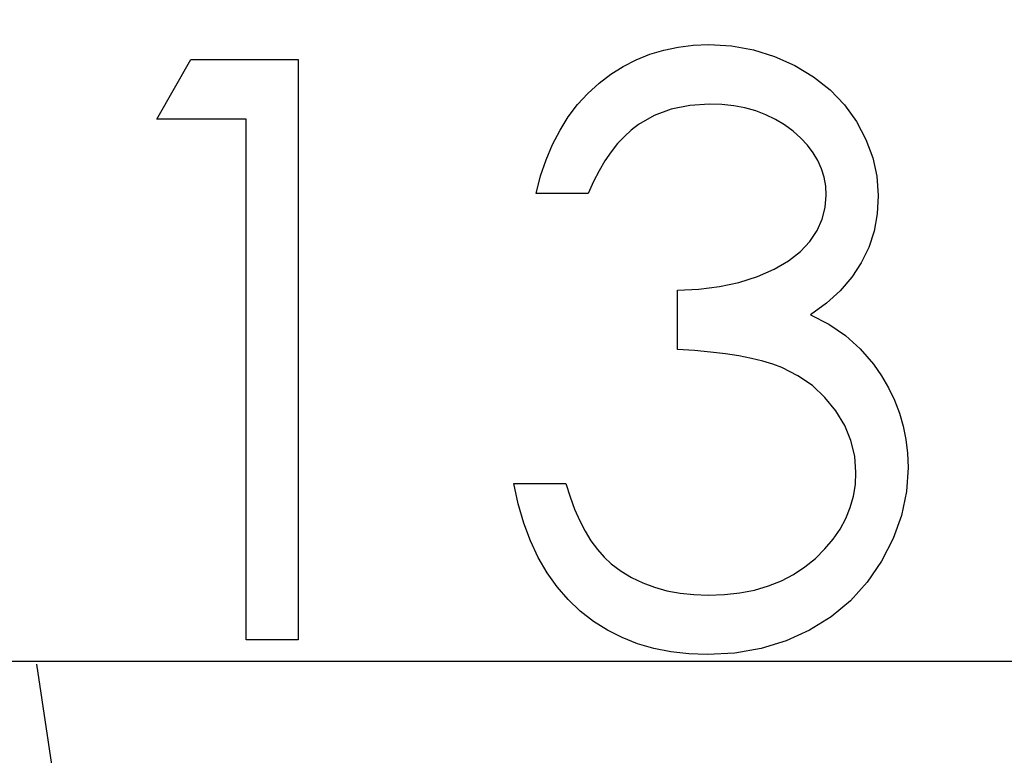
# Model space of a CAD drawing. Header units: millimetres. Extents: x 0 to 163, y 0 to 120.
# Tile 24 of 29: x 59.23 to 65.17, y 109.15 to 113.58. Entities that reach past the tile are written whole.
import ezdxf

# ---------------------------------------------------------------- set-up
doc = ezdxf.new("R2010")
doc.units = ezdxf.units.MM
doc.header["$LTSCALE"] = 0.5
doc.linetypes.add('CENTERX2', pattern=[20.32, 12.7, -2.54, 2.54, -2.54])

msp = doc.modelspace()

# ---------------------------------------------------------------- linework, layer by layer
at = {"color": 7, "linetype": 'CENTERX2'}
msp.add_line((57.856, 119.7495), (68.5969, 46.7722), dxfattribs=at)
msp.add_line((57.856, 119.7495), (68.5969, 46.7722), dxfattribs=at)
msp.add_line((57.856, 119.7495), (68.5969, 46.7722), dxfattribs=at)
msp.add_line((57.856, 119.7495), (68.5969, 46.7722), dxfattribs=at)
msp.add_line((57.856, 119.7495), (68.5969, 46.7722), dxfattribs=at)
msp.add_line((57.856, 119.7495), (68.5969, 46.7722), dxfattribs=at)
msp.add_line((57.856, 119.7495), (68.5969, 46.7722), dxfattribs=at)
msp.add_line((57.856, 119.7495), (68.5969, 46.7722), dxfattribs=at)
msp.add_line((57.856, 119.7495), (68.5969, 46.7722), dxfattribs=at)
msp.add_line((57.856, 119.7495), (68.5969, 46.7722), dxfattribs=at)
msp.add_line((57.856, 119.7495), (68.5969, 46.7722), dxfattribs=at)
msp.add_line((57.856, 119.7495), (68.5969, 46.7722), dxfattribs=at)
at = {"color": 7, "linetype": 'Continuous'}
for p in [(56.9826, 109.7164), (59.3327, 109.7164), (59.3327, 109.7164), (59.3327, 109.7164), (59.3327, 109.7164), (59.3327, 109.7164), (59.3327, 109.7164), (59.3327, 109.7164), (59.3327, 109.7164), (59.3327, 109.7164), (59.3327, 109.7164), (59.3327, 109.7164), (59.3327, 109.7164)]:
    msp.add_line(p, (158.8706, 109.7164), dxfattribs=at)
at = {"color": 7, "linetype": 'Continuous', "flags": 128}
for points in [[(62.6628, 112.5372), (62.3487, 112.5372), (62.3487, 112.5372), (62.376, 112.6423), (62.4097, 112.7405), (62.4482, 112.833), (62.4931, 112.9193), (62.5429, 112.9992), (62.599, 113.0728), (62.6607, 113.1408), (62.728, 113.2018), (62.7995, 113.2565), (62.8745, 113.3035), (62.9524, 113.3435), (63.0337, 113.3764), (63.1185, 113.4017), (63.2062, 113.4199), (63.2966, 113.4311), (63.3906, 113.4346), (63.3906, 113.4346), (63.5273, 113.4269), (63.6591, 113.4031), (63.786, 113.3638), (63.9087, 113.3091), (64.0223, 113.2411), (64.1218, 113.1619), (64.2081, 113.0714), (64.281, 112.9705), (64.3385, 112.8625), (64.3798, 112.7524), (64.4044, 112.6402), (64.4128, 112.5253), (64.4128, 112.5253), (64.4065, 112.4145), (64.3875, 112.31), (64.3553, 112.2111), (64.3104, 112.1179), (64.2529, 112.031), (64.1828, 111.9496), (64.1001, 111.8746), (64.004, 111.8052), (64.004, 111.8052), (64.1141, 111.7484), (64.2144, 111.6797), (64.3041, 111.5991), (64.3833, 111.5065), (64.3833, 111.5065), (64.4324, 111.4364), (64.4745, 111.3635), (64.5109, 111.2892), (64.5404, 111.212), (64.5628, 111.1335), (64.579, 111.0529), (64.5888, 110.9695), (64.5923, 110.8846), (64.5923, 110.8846), (64.5825, 110.7381), (64.5523, 110.5951), (64.5025, 110.4548), (64.4324, 110.3188), (64.3455, 110.1919), (64.2445, 110.0804), (64.1281, 109.9837), (63.9977, 109.9024), (63.8561, 109.8379), (63.7061, 109.7923), (63.5476, 109.7642), (63.3814, 109.7551), (63.3814, 109.7551), (63.2693, 109.7593), (63.1613, 109.7712), (63.0582, 109.7923), (62.9601, 109.821), (62.8668, 109.8575), (62.7785, 109.9024), (62.6943, 109.9556), (62.6151, 110.0173), (62.5415, 110.0867), (62.4749, 110.1639), (62.4146, 110.2487), (62.3613, 110.3413), (62.3143, 110.4408), (62.2744, 110.5488), (62.2407, 110.6638), (62.2141, 110.7872), (62.2141, 110.7872), (62.5282, 110.7872), (62.5282, 110.7872), (62.5534, 110.7065), (62.5808, 110.6315), (62.6116, 110.5621), (62.6446, 110.499), (62.6796, 110.4415), (62.7182, 110.3896), (62.7588, 110.3434), (62.8023, 110.3034), (62.8023, 110.3034), (62.8619, 110.2592), (62.925, 110.2207), (62.9923, 110.1877), (63.0631, 110.1618), (63.1381, 110.1407), (63.2174, 110.126), (63.3001, 110.1169), (63.387, 110.1141), (63.387, 110.1141), (63.4852, 110.1176), (63.5785, 110.1281), (63.6668, 110.1449), (63.7502, 110.1695), (63.8281, 110.2003), (63.9017, 110.2389), (63.9697, 110.2838), (64.0335, 110.3356), (64.091, 110.3924), (64.1408, 110.4513), (64.1828, 110.5123), (64.2172, 110.5761), (64.2438, 110.642), (64.2627, 110.7107), (64.2747, 110.7816), (64.2782, 110.8545), (64.2782, 110.8545), (64.2705, 110.9519), (64.248, 111.0466), (64.2102, 111.1377), (64.1569, 111.2254), (64.091, 111.3067), (64.0153, 111.3775), (63.9283, 111.4371), (63.8316, 111.4862), (63.7776, 111.5072), (63.7159, 111.5262), (63.6479, 111.5423), (63.5721, 111.557), (63.4901, 111.5696), (63.4011, 111.5801), (63.3043, 111.5886), (63.2013, 111.5949), (63.2013, 111.5949), (63.2013, 111.9538), (63.2013, 111.9538), (63.331, 111.9587), (63.4544, 111.9749), (63.5721, 112.0001), (63.6836, 112.0366), (63.7853, 112.0807), (63.8715, 112.1305), (63.943, 112.1859), (63.9998, 112.2469), (64.0433, 112.3128), (64.0741, 112.3808), (64.0924, 112.4523), (64.0987, 112.5267), (64.0987, 112.5267), (64.0959, 112.5813), (64.0861, 112.6346), (64.0706, 112.6851), (64.0489, 112.7349), (64.0209, 112.7819), (63.9865, 112.8274), (63.9458, 112.8709), (63.8989, 112.9123), (63.8477, 112.9508), (63.793, 112.9838), (63.7348, 113.0118), (63.6731, 113.035), (63.6086, 113.0525), (63.5406, 113.0651), (63.4691, 113.0728), (63.3948, 113.0756), (63.3948, 113.0756), (63.2756, 113.0679), (63.1641, 113.0448), (63.0617, 113.0069), (62.9671, 112.9529), (62.9229, 112.9193), (62.8808, 112.8807), (62.8402, 112.8372), (62.8016, 112.7875), (62.7638, 112.7328), (62.7287, 112.6732), (62.695, 112.608), (62.6628, 112.5372)], [(62.6628, 112.5372), (62.3487, 112.5372), (62.3487, 112.5372), (62.376, 112.6423), (62.4097, 112.7405), (62.4482, 112.833), (62.4931, 112.9193), (62.5429, 112.9992), (62.599, 113.0728), (62.6607, 113.1408), (62.728, 113.2018), (62.7995, 113.2565), (62.8745, 113.3035), (62.9524, 113.3435), (63.0337, 113.3764), (63.1185, 113.4017), (63.2062, 113.4199), (63.2966, 113.4311), (63.3906, 113.4346), (63.3906, 113.4346), (63.5273, 113.4269), (63.6591, 113.4031), (63.786, 113.3638), (63.9087, 113.3091), (64.0223, 113.2411), (64.1218, 113.1619), (64.2081, 113.0714), (64.281, 112.9705), (64.3385, 112.8625), (64.3798, 112.7524), (64.4044, 112.6402), (64.4128, 112.5253), (64.4128, 112.5253), (64.4065, 112.4145), (64.3875, 112.31), (64.3553, 112.2111), (64.3104, 112.1179), (64.2529, 112.031), (64.1828, 111.9496), (64.1001, 111.8746), (64.004, 111.8052), (64.004, 111.8052), (64.1141, 111.7484), (64.2144, 111.6797), (64.3041, 111.5991), (64.3833, 111.5065), (64.3833, 111.5065), (64.4324, 111.4364), (64.4745, 111.3635), (64.5109, 111.2892), (64.5404, 111.212), (64.5628, 111.1335), (64.579, 111.0529), (64.5888, 110.9695), (64.5923, 110.8846), (64.5923, 110.8846), (64.5825, 110.7381), (64.5523, 110.5951), (64.5025, 110.4548), (64.4324, 110.3188), (64.3455, 110.1919), (64.2445, 110.0804), (64.1281, 109.9837), (63.9977, 109.9024), (63.8561, 109.8379), (63.7061, 109.7923), (63.5476, 109.7642), (63.3814, 109.7551), (63.3814, 109.7551), (63.2693, 109.7593), (63.1613, 109.7712), (63.0582, 109.7923), (62.9601, 109.821), (62.8668, 109.8575), (62.7785, 109.9024), (62.6943, 109.9556), (62.6151, 110.0173), (62.5415, 110.0867), (62.4749, 110.1639), (62.4146, 110.2487), (62.3613, 110.3413), (62.3143, 110.4408), (62.2744, 110.5488), (62.2407, 110.6638), (62.2141, 110.7872), (62.2141, 110.7872), (62.5282, 110.7872), (62.5282, 110.7872), (62.5534, 110.7065), (62.5808, 110.6315), (62.6116, 110.5621), (62.6446, 110.499), (62.6796, 110.4415), (62.7182, 110.3896), (62.7588, 110.3434), (62.8023, 110.3034), (62.8023, 110.3034), (62.8619, 110.2592), (62.925, 110.2207), (62.9923, 110.1877), (63.0631, 110.1618), (63.1381, 110.1407), (63.2174, 110.126), (63.3001, 110.1169), (63.387, 110.1141), (63.387, 110.1141), (63.4852, 110.1176), (63.5785, 110.1281), (63.6668, 110.1449), (63.7502, 110.1695), (63.8281, 110.2003), (63.9017, 110.2389), (63.9697, 110.2838), (64.0335, 110.3356), (64.091, 110.3924), (64.1408, 110.4513), (64.1828, 110.5123), (64.2172, 110.5761), (64.2438, 110.642), (64.2627, 110.7107), (64.2747, 110.7816), (64.2782, 110.8545), (64.2782, 110.8545), (64.2705, 110.9519), (64.248, 111.0466), (64.2102, 111.1377), (64.1569, 111.2254), (64.091, 111.3067), (64.0153, 111.3775), (63.9283, 111.4371), (63.8316, 111.4862), (63.7776, 111.5072), (63.7159, 111.5262), (63.6479, 111.5423), (63.5721, 111.557), (63.4901, 111.5696), (63.4011, 111.5801), (63.3043, 111.5886), (63.2013, 111.5949), (63.2013, 111.5949), (63.2013, 111.9538), (63.2013, 111.9538), (63.331, 111.9587), (63.4544, 111.9749), (63.5721, 112.0001), (63.6836, 112.0366), (63.7853, 112.0807), (63.8715, 112.1305), (63.943, 112.1859), (63.9998, 112.2469), (64.0433, 112.3128), (64.0741, 112.3808), (64.0924, 112.4523), (64.0987, 112.5267), (64.0987, 112.5267), (64.0959, 112.5813), (64.0861, 112.6346), (64.0706, 112.6851), (64.0489, 112.7349), (64.0209, 112.7819), (63.9865, 112.8274), (63.9458, 112.8709), (63.8989, 112.9123), (63.8477, 112.9508), (63.793, 112.9838), (63.7348, 113.0118), (63.6731, 113.035), (63.6086, 113.0525), (63.5406, 113.0651), (63.4691, 113.0728), (63.3948, 113.0756), (63.3948, 113.0756), (63.2756, 113.0679), (63.1641, 113.0448), (63.0617, 113.0069), (62.9671, 112.9529), (62.9229, 112.9193), (62.8808, 112.8807), (62.8402, 112.8372), (62.8016, 112.7875), (62.7638, 112.7328), (62.7287, 112.6732), (62.695, 112.608), (62.6628, 112.5372)], [(62.6628, 112.5372), (62.3487, 112.5372), (62.3487, 112.5372), (62.376, 112.6423), (62.4097, 112.7405), (62.4482, 112.833), (62.4931, 112.9193), (62.5429, 112.9992), (62.599, 113.0728), (62.6607, 113.1408), (62.728, 113.2018), (62.7995, 113.2565), (62.8745, 113.3035), (62.9524, 113.3435), (63.0337, 113.3764), (63.1185, 113.4017), (63.2062, 113.4199), (63.2966, 113.4311), (63.3906, 113.4346), (63.3906, 113.4346), (63.5273, 113.4269), (63.6591, 113.4031), (63.786, 113.3638), (63.9087, 113.3091), (64.0223, 113.2411), (64.1218, 113.1619), (64.2081, 113.0714), (64.281, 112.9705), (64.3385, 112.8625), (64.3798, 112.7524), (64.4044, 112.6402), (64.4128, 112.5253), (64.4128, 112.5253), (64.4065, 112.4145), (64.3875, 112.31), (64.3553, 112.2111), (64.3104, 112.1179), (64.2529, 112.031), (64.1828, 111.9496), (64.1001, 111.8746), (64.004, 111.8052), (64.004, 111.8052), (64.1141, 111.7484), (64.2144, 111.6797), (64.3041, 111.5991), (64.3833, 111.5065), (64.3833, 111.5065), (64.4324, 111.4364), (64.4745, 111.3635), (64.5109, 111.2892), (64.5404, 111.212), (64.5628, 111.1335), (64.579, 111.0529), (64.5888, 110.9695), (64.5923, 110.8846), (64.5923, 110.8846), (64.5825, 110.7381), (64.5523, 110.5951), (64.5025, 110.4548), (64.4324, 110.3188), (64.3455, 110.1919), (64.2445, 110.0804), (64.1281, 109.9837), (63.9977, 109.9024), (63.8561, 109.8379), (63.7061, 109.7923), (63.5476, 109.7642), (63.3814, 109.7551), (63.3814, 109.7551), (63.2693, 109.7593), (63.1613, 109.7712), (63.0582, 109.7923), (62.9601, 109.821), (62.8668, 109.8575), (62.7785, 109.9024), (62.6943, 109.9556), (62.6151, 110.0173), (62.5415, 110.0867), (62.4749, 110.1639), (62.4146, 110.2487), (62.3613, 110.3413), (62.3143, 110.4408), (62.2744, 110.5488), (62.2407, 110.6638), (62.2141, 110.7872), (62.2141, 110.7872), (62.5282, 110.7872), (62.5282, 110.7872), (62.5534, 110.7065), (62.5808, 110.6315), (62.6116, 110.5621), (62.6446, 110.499), (62.6796, 110.4415), (62.7182, 110.3896), (62.7588, 110.3434), (62.8023, 110.3034), (62.8023, 110.3034), (62.8619, 110.2592), (62.925, 110.2207), (62.9923, 110.1877), (63.0631, 110.1618), (63.1381, 110.1407), (63.2174, 110.126), (63.3001, 110.1169), (63.387, 110.1141), (63.387, 110.1141), (63.4852, 110.1176), (63.5785, 110.1281), (63.6668, 110.1449), (63.7502, 110.1695), (63.8281, 110.2003), (63.9017, 110.2389), (63.9697, 110.2838), (64.0335, 110.3356), (64.091, 110.3924), (64.1408, 110.4513), (64.1828, 110.5123), (64.2172, 110.5761), (64.2438, 110.642), (64.2627, 110.7107), (64.2747, 110.7816), (64.2782, 110.8545), (64.2782, 110.8545), (64.2705, 110.9519), (64.248, 111.0466), (64.2102, 111.1377), (64.1569, 111.2254), (64.091, 111.3067), (64.0153, 111.3775), (63.9283, 111.4371), (63.8316, 111.4862), (63.7776, 111.5072), (63.7159, 111.5262), (63.6479, 111.5423), (63.5721, 111.557), (63.4901, 111.5696), (63.4011, 111.5801), (63.3043, 111.5886), (63.2013, 111.5949), (63.2013, 111.5949), (63.2013, 111.9538), (63.2013, 111.9538), (63.331, 111.9587), (63.4544, 111.9749), (63.5721, 112.0001), (63.6836, 112.0366), (63.7853, 112.0807), (63.8715, 112.1305), (63.943, 112.1859), (63.9998, 112.2469), (64.0433, 112.3128), (64.0741, 112.3808), (64.0924, 112.4523), (64.0987, 112.5267), (64.0987, 112.5267), (64.0959, 112.5813), (64.0861, 112.6346), (64.0706, 112.6851), (64.0489, 112.7349), (64.0209, 112.7819), (63.9865, 112.8274), (63.9458, 112.8709), (63.8989, 112.9123), (63.8477, 112.9508), (63.793, 112.9838), (63.7348, 113.0118), (63.6731, 113.035), (63.6086, 113.0525), (63.5406, 113.0651), (63.4691, 113.0728), (63.3948, 113.0756), (63.3948, 113.0756), (63.2756, 113.0679), (63.1641, 113.0448), (63.0617, 113.0069), (62.9671, 112.9529), (62.9229, 112.9193), (62.8808, 112.8807), (62.8402, 112.8372), (62.8016, 112.7875), (62.7638, 112.7328), (62.7287, 112.6732), (62.695, 112.608), (62.6628, 112.5372)], [(62.6628, 112.5372), (62.3487, 112.5372), (62.3487, 112.5372), (62.376, 112.6423), (62.4097, 112.7405), (62.4482, 112.833), (62.4931, 112.9193), (62.5429, 112.9992), (62.599, 113.0728), (62.6607, 113.1408), (62.728, 113.2018), (62.7995, 113.2565), (62.8745, 113.3035), (62.9524, 113.3435), (63.0337, 113.3764), (63.1185, 113.4017), (63.2062, 113.4199), (63.2966, 113.4311), (63.3906, 113.4346), (63.3906, 113.4346), (63.5273, 113.4269), (63.6591, 113.4031), (63.786, 113.3638), (63.9087, 113.3091), (64.0223, 113.2411), (64.1218, 113.1619), (64.2081, 113.0714), (64.281, 112.9705), (64.3385, 112.8625), (64.3798, 112.7524), (64.4044, 112.6402), (64.4128, 112.5253), (64.4128, 112.5253), (64.4065, 112.4145), (64.3875, 112.31), (64.3553, 112.2111), (64.3104, 112.1179), (64.2529, 112.031), (64.1828, 111.9496), (64.1001, 111.8746), (64.004, 111.8052), (64.004, 111.8052), (64.1141, 111.7484), (64.2144, 111.6797), (64.3041, 111.5991), (64.3833, 111.5065), (64.3833, 111.5065), (64.4324, 111.4364), (64.4745, 111.3635), (64.5109, 111.2892), (64.5404, 111.212), (64.5628, 111.1335), (64.579, 111.0529), (64.5888, 110.9695), (64.5923, 110.8846), (64.5923, 110.8846), (64.5825, 110.7381), (64.5523, 110.5951), (64.5025, 110.4548), (64.4324, 110.3188), (64.3455, 110.1919), (64.2445, 110.0804), (64.1281, 109.9837), (63.9977, 109.9024), (63.8561, 109.8379), (63.7061, 109.7923), (63.5476, 109.7642), (63.3814, 109.7551), (63.3814, 109.7551), (63.2693, 109.7593), (63.1613, 109.7712), (63.0582, 109.7923), (62.9601, 109.821), (62.8668, 109.8575), (62.7785, 109.9024), (62.6943, 109.9556), (62.6151, 110.0173), (62.5415, 110.0867), (62.4749, 110.1639), (62.4146, 110.2487), (62.3613, 110.3413), (62.3143, 110.4408), (62.2744, 110.5488), (62.2407, 110.6638), (62.2141, 110.7872), (62.2141, 110.7872), (62.5282, 110.7872), (62.5282, 110.7872), (62.5534, 110.7065), (62.5808, 110.6315), (62.6116, 110.5621), (62.6446, 110.499), (62.6796, 110.4415), (62.7182, 110.3896), (62.7588, 110.3434), (62.8023, 110.3034), (62.8023, 110.3034), (62.8619, 110.2592), (62.925, 110.2207), (62.9923, 110.1877), (63.0631, 110.1618), (63.1381, 110.1407), (63.2174, 110.126), (63.3001, 110.1169), (63.387, 110.1141), (63.387, 110.1141), (63.4852, 110.1176), (63.5785, 110.1281), (63.6668, 110.1449), (63.7502, 110.1695), (63.8281, 110.2003), (63.9017, 110.2389), (63.9697, 110.2838), (64.0335, 110.3356), (64.091, 110.3924), (64.1408, 110.4513), (64.1828, 110.5123), (64.2172, 110.5761), (64.2438, 110.642), (64.2627, 110.7107), (64.2747, 110.7816), (64.2782, 110.8545), (64.2782, 110.8545), (64.2705, 110.9519), (64.248, 111.0466), (64.2102, 111.1377), (64.1569, 111.2254), (64.091, 111.3067), (64.0153, 111.3775), (63.9283, 111.4371), (63.8316, 111.4862), (63.7776, 111.5072), (63.7159, 111.5262), (63.6479, 111.5423), (63.5721, 111.557), (63.4901, 111.5696), (63.4011, 111.5801), (63.3043, 111.5886), (63.2013, 111.5949), (63.2013, 111.5949), (63.2013, 111.9538), (63.2013, 111.9538), (63.331, 111.9587), (63.4544, 111.9749), (63.5721, 112.0001), (63.6836, 112.0366), (63.7853, 112.0807), (63.8715, 112.1305), (63.943, 112.1859), (63.9998, 112.2469), (64.0433, 112.3128), (64.0741, 112.3808), (64.0924, 112.4523), (64.0987, 112.5267), (64.0987, 112.5267), (64.0959, 112.5813), (64.0861, 112.6346), (64.0706, 112.6851), (64.0489, 112.7349), (64.0209, 112.7819), (63.9865, 112.8274), (63.9458, 112.8709), (63.8989, 112.9123), (63.8477, 112.9508), (63.793, 112.9838), (63.7348, 113.0118), (63.6731, 113.035), (63.6086, 113.0525), (63.5406, 113.0651), (63.4691, 113.0728), (63.3948, 113.0756), (63.3948, 113.0756), (63.2756, 113.0679), (63.1641, 113.0448), (63.0617, 113.0069), (62.9671, 112.9529), (62.9229, 112.9193), (62.8808, 112.8807), (62.8402, 112.8372), (62.8016, 112.7875), (62.7638, 112.7328), (62.7287, 112.6732), (62.695, 112.608), (62.6628, 112.5372)], [(62.6628, 112.5372), (62.3487, 112.5372), (62.3487, 112.5372), (62.376, 112.6423), (62.4097, 112.7405), (62.4482, 112.833), (62.4931, 112.9193), (62.5429, 112.9992), (62.599, 113.0728), (62.6607, 113.1408), (62.728, 113.2018), (62.7995, 113.2565), (62.8745, 113.3035), (62.9524, 113.3435), (63.0337, 113.3764), (63.1185, 113.4017), (63.2062, 113.4199), (63.2966, 113.4311), (63.3906, 113.4346), (63.3906, 113.4346), (63.5273, 113.4269), (63.6591, 113.4031), (63.786, 113.3638), (63.9087, 113.3091), (64.0223, 113.2411), (64.1218, 113.1619), (64.2081, 113.0714), (64.281, 112.9705), (64.3385, 112.8625), (64.3798, 112.7524), (64.4044, 112.6402), (64.4128, 112.5253), (64.4128, 112.5253), (64.4065, 112.4145), (64.3875, 112.31), (64.3553, 112.2111), (64.3104, 112.1179), (64.2529, 112.031), (64.1828, 111.9496), (64.1001, 111.8746), (64.004, 111.8052), (64.004, 111.8052), (64.1141, 111.7484), (64.2144, 111.6797), (64.3041, 111.5991), (64.3833, 111.5065), (64.3833, 111.5065), (64.4324, 111.4364), (64.4745, 111.3635), (64.5109, 111.2892), (64.5404, 111.212), (64.5628, 111.1335), (64.579, 111.0529), (64.5888, 110.9695), (64.5923, 110.8846), (64.5923, 110.8846), (64.5825, 110.7381), (64.5523, 110.5951), (64.5025, 110.4548), (64.4324, 110.3188), (64.3455, 110.1919), (64.2445, 110.0804), (64.1281, 109.9837), (63.9977, 109.9024), (63.8561, 109.8379), (63.7061, 109.7923), (63.5476, 109.7642), (63.3814, 109.7551), (63.3814, 109.7551), (63.2693, 109.7593), (63.1613, 109.7712), (63.0582, 109.7923), (62.9601, 109.821), (62.8668, 109.8575), (62.7785, 109.9024), (62.6943, 109.9556), (62.6151, 110.0173), (62.5415, 110.0867), (62.4749, 110.1639), (62.4146, 110.2487), (62.3613, 110.3413), (62.3143, 110.4408), (62.2744, 110.5488), (62.2407, 110.6638), (62.2141, 110.7872), (62.2141, 110.7872), (62.5282, 110.7872), (62.5282, 110.7872), (62.5534, 110.7065), (62.5808, 110.6315), (62.6116, 110.5621), (62.6446, 110.499), (62.6796, 110.4415), (62.7182, 110.3896), (62.7588, 110.3434), (62.8023, 110.3034), (62.8023, 110.3034), (62.8619, 110.2592), (62.925, 110.2207), (62.9923, 110.1877), (63.0631, 110.1618), (63.1381, 110.1407), (63.2174, 110.126), (63.3001, 110.1169), (63.387, 110.1141), (63.387, 110.1141), (63.4852, 110.1176), (63.5785, 110.1281), (63.6668, 110.1449), (63.7502, 110.1695), (63.8281, 110.2003), (63.9017, 110.2389), (63.9697, 110.2838), (64.0335, 110.3356), (64.091, 110.3924), (64.1408, 110.4513), (64.1828, 110.5123), (64.2172, 110.5761), (64.2438, 110.642), (64.2627, 110.7107), (64.2747, 110.7816), (64.2782, 110.8545), (64.2782, 110.8545), (64.2705, 110.9519), (64.248, 111.0466), (64.2102, 111.1377), (64.1569, 111.2254), (64.091, 111.3067), (64.0153, 111.3775), (63.9283, 111.4371), (63.8316, 111.4862), (63.7776, 111.5072), (63.7159, 111.5262), (63.6479, 111.5423), (63.5721, 111.557), (63.4901, 111.5696), (63.4011, 111.5801), (63.3043, 111.5886), (63.2013, 111.5949), (63.2013, 111.5949), (63.2013, 111.9538), (63.2013, 111.9538), (63.331, 111.9587), (63.4544, 111.9749), (63.5721, 112.0001), (63.6836, 112.0366), (63.7853, 112.0807), (63.8715, 112.1305), (63.943, 112.1859), (63.9998, 112.2469), (64.0433, 112.3128), (64.0741, 112.3808), (64.0924, 112.4523), (64.0987, 112.5267), (64.0987, 112.5267), (64.0959, 112.5813), (64.0861, 112.6346), (64.0706, 112.6851), (64.0489, 112.7349), (64.0209, 112.7819), (63.9865, 112.8274), (63.9458, 112.8709), (63.8989, 112.9123), (63.8477, 112.9508), (63.793, 112.9838), (63.7348, 113.0118), (63.6731, 113.035), (63.6086, 113.0525), (63.5406, 113.0651), (63.4691, 113.0728), (63.3948, 113.0756), (63.3948, 113.0756), (63.2756, 113.0679), (63.1641, 113.0448), (63.0617, 113.0069), (62.9671, 112.9529), (62.9229, 112.9193), (62.8808, 112.8807), (62.8402, 112.8372), (62.8016, 112.7875), (62.7638, 112.7328), (62.7287, 112.6732), (62.695, 112.608), (62.6628, 112.5372)], [(62.6628, 112.5372), (62.3487, 112.5372), (62.3487, 112.5372), (62.376, 112.6423), (62.4097, 112.7405), (62.4482, 112.833), (62.4931, 112.9193), (62.5429, 112.9992), (62.599, 113.0728), (62.6607, 113.1408), (62.728, 113.2018), (62.7995, 113.2565), (62.8745, 113.3035), (62.9524, 113.3435), (63.0337, 113.3764), (63.1185, 113.4017), (63.2062, 113.4199), (63.2966, 113.4311), (63.3906, 113.4346), (63.3906, 113.4346), (63.5273, 113.4269), (63.6591, 113.4031), (63.786, 113.3638), (63.9087, 113.3091), (64.0223, 113.2411), (64.1218, 113.1619), (64.2081, 113.0714), (64.281, 112.9705), (64.3385, 112.8625), (64.3798, 112.7524), (64.4044, 112.6402), (64.4128, 112.5253), (64.4128, 112.5253), (64.4065, 112.4145), (64.3875, 112.31), (64.3553, 112.2111), (64.3104, 112.1179), (64.2529, 112.031), (64.1828, 111.9496), (64.1001, 111.8746), (64.004, 111.8052), (64.004, 111.8052), (64.1141, 111.7484), (64.2144, 111.6797), (64.3041, 111.5991), (64.3833, 111.5065), (64.3833, 111.5065), (64.4324, 111.4364), (64.4745, 111.3635), (64.5109, 111.2892), (64.5404, 111.212), (64.5628, 111.1335), (64.579, 111.0529), (64.5888, 110.9695), (64.5923, 110.8846), (64.5923, 110.8846), (64.5825, 110.7381), (64.5523, 110.5951), (64.5025, 110.4548), (64.4324, 110.3188), (64.3455, 110.1919), (64.2445, 110.0804), (64.1281, 109.9837), (63.9977, 109.9024), (63.8561, 109.8379), (63.7061, 109.7923), (63.5476, 109.7642), (63.3814, 109.7551), (63.3814, 109.7551), (63.2693, 109.7593), (63.1613, 109.7712), (63.0582, 109.7923), (62.9601, 109.821), (62.8668, 109.8575), (62.7785, 109.9024), (62.6943, 109.9556), (62.6151, 110.0173), (62.5415, 110.0867), (62.4749, 110.1639), (62.4146, 110.2487), (62.3613, 110.3413), (62.3143, 110.4408), (62.2744, 110.5488), (62.2407, 110.6638), (62.2141, 110.7872), (62.2141, 110.7872), (62.5282, 110.7872), (62.5282, 110.7872), (62.5534, 110.7065), (62.5808, 110.6315), (62.6116, 110.5621), (62.6446, 110.499), (62.6796, 110.4415), (62.7182, 110.3896), (62.7588, 110.3434), (62.8023, 110.3034), (62.8023, 110.3034), (62.8619, 110.2592), (62.925, 110.2207), (62.9923, 110.1877), (63.0631, 110.1618), (63.1381, 110.1407), (63.2174, 110.126), (63.3001, 110.1169), (63.387, 110.1141), (63.387, 110.1141), (63.4852, 110.1176), (63.5785, 110.1281), (63.6668, 110.1449), (63.7502, 110.1695), (63.8281, 110.2003), (63.9017, 110.2389), (63.9697, 110.2838), (64.0335, 110.3356), (64.091, 110.3924), (64.1408, 110.4513), (64.1828, 110.5123), (64.2172, 110.5761), (64.2438, 110.642), (64.2627, 110.7107), (64.2747, 110.7816), (64.2782, 110.8545), (64.2782, 110.8545), (64.2705, 110.9519), (64.248, 111.0466), (64.2102, 111.1377), (64.1569, 111.2254), (64.091, 111.3067), (64.0153, 111.3775), (63.9283, 111.4371), (63.8316, 111.4862), (63.7776, 111.5072), (63.7159, 111.5262), (63.6479, 111.5423), (63.5721, 111.557), (63.4901, 111.5696), (63.4011, 111.5801), (63.3043, 111.5886), (63.2013, 111.5949), (63.2013, 111.5949), (63.2013, 111.9538), (63.2013, 111.9538), (63.331, 111.9587), (63.4544, 111.9749), (63.5721, 112.0001), (63.6836, 112.0366), (63.7853, 112.0807), (63.8715, 112.1305), (63.943, 112.1859), (63.9998, 112.2469), (64.0433, 112.3128), (64.0741, 112.3808), (64.0924, 112.4523), (64.0987, 112.5267), (64.0987, 112.5267), (64.0959, 112.5813), (64.0861, 112.6346), (64.0706, 112.6851), (64.0489, 112.7349), (64.0209, 112.7819), (63.9865, 112.8274), (63.9458, 112.8709), (63.8989, 112.9123), (63.8477, 112.9508), (63.793, 112.9838), (63.7348, 113.0118), (63.6731, 113.035), (63.6086, 113.0525), (63.5406, 113.0651), (63.4691, 113.0728), (63.3948, 113.0756), (63.3948, 113.0756), (63.2756, 113.0679), (63.1641, 113.0448), (63.0617, 113.0069), (62.9671, 112.9529), (62.9229, 112.9193), (62.8808, 112.8807), (62.8402, 112.8372), (62.8016, 112.7875), (62.7638, 112.7328), (62.7287, 112.6732), (62.695, 112.608), (62.6628, 112.5372)], [(62.6628, 112.5372), (62.3487, 112.5372), (62.3487, 112.5372), (62.376, 112.6423), (62.4097, 112.7405), (62.4482, 112.833), (62.4931, 112.9193), (62.5429, 112.9992), (62.599, 113.0728), (62.6607, 113.1408), (62.728, 113.2018), (62.7995, 113.2565), (62.8745, 113.3035), (62.9524, 113.3435), (63.0337, 113.3764), (63.1185, 113.4017), (63.2062, 113.4199), (63.2966, 113.4311), (63.3906, 113.4346), (63.3906, 113.4346), (63.5273, 113.4269), (63.6591, 113.4031), (63.786, 113.3638), (63.9087, 113.3091), (64.0223, 113.2411), (64.1218, 113.1619), (64.2081, 113.0714), (64.281, 112.9705), (64.3385, 112.8625), (64.3798, 112.7524), (64.4044, 112.6402), (64.4128, 112.5253), (64.4128, 112.5253), (64.4065, 112.4145), (64.3875, 112.31), (64.3553, 112.2111), (64.3104, 112.1179), (64.2529, 112.031), (64.1828, 111.9496), (64.1001, 111.8746), (64.004, 111.8052), (64.004, 111.8052), (64.1141, 111.7484), (64.2144, 111.6797), (64.3041, 111.5991), (64.3833, 111.5065), (64.3833, 111.5065), (64.4324, 111.4364), (64.4745, 111.3635), (64.5109, 111.2892), (64.5404, 111.212), (64.5628, 111.1335), (64.579, 111.0529), (64.5888, 110.9695), (64.5923, 110.8846), (64.5923, 110.8846), (64.5825, 110.7381), (64.5523, 110.5951), (64.5025, 110.4548), (64.4324, 110.3188), (64.3455, 110.1919), (64.2445, 110.0804), (64.1281, 109.9837), (63.9977, 109.9024), (63.8561, 109.8379), (63.7061, 109.7923), (63.5476, 109.7642), (63.3814, 109.7551), (63.3814, 109.7551), (63.2693, 109.7593), (63.1613, 109.7712), (63.0582, 109.7923), (62.9601, 109.821), (62.8668, 109.8575), (62.7785, 109.9024), (62.6943, 109.9556), (62.6151, 110.0173), (62.5415, 110.0867), (62.4749, 110.1639), (62.4146, 110.2487), (62.3613, 110.3413), (62.3143, 110.4408), (62.2744, 110.5488), (62.2407, 110.6638), (62.2141, 110.7872), (62.2141, 110.7872), (62.5282, 110.7872), (62.5282, 110.7872), (62.5534, 110.7065), (62.5808, 110.6315), (62.6116, 110.5621), (62.6446, 110.499), (62.6796, 110.4415), (62.7182, 110.3896), (62.7588, 110.3434), (62.8023, 110.3034), (62.8023, 110.3034), (62.8619, 110.2592), (62.925, 110.2207), (62.9923, 110.1877), (63.0631, 110.1618), (63.1381, 110.1407), (63.2174, 110.126), (63.3001, 110.1169), (63.387, 110.1141), (63.387, 110.1141), (63.4852, 110.1176), (63.5785, 110.1281), (63.6668, 110.1449), (63.7502, 110.1695), (63.8281, 110.2003), (63.9017, 110.2389), (63.9697, 110.2838), (64.0335, 110.3356), (64.091, 110.3924), (64.1408, 110.4513), (64.1828, 110.5123), (64.2172, 110.5761), (64.2438, 110.642), (64.2627, 110.7107), (64.2747, 110.7816), (64.2782, 110.8545), (64.2782, 110.8545), (64.2705, 110.9519), (64.248, 111.0466), (64.2102, 111.1377), (64.1569, 111.2254), (64.091, 111.3067), (64.0153, 111.3775), (63.9283, 111.4371), (63.8316, 111.4862), (63.7776, 111.5072), (63.7159, 111.5262), (63.6479, 111.5423), (63.5721, 111.557), (63.4901, 111.5696), (63.4011, 111.5801), (63.3043, 111.5886), (63.2013, 111.5949), (63.2013, 111.5949), (63.2013, 111.9538), (63.2013, 111.9538), (63.331, 111.9587), (63.4544, 111.9749), (63.5721, 112.0001), (63.6836, 112.0366), (63.7853, 112.0807), (63.8715, 112.1305), (63.943, 112.1859), (63.9998, 112.2469), (64.0433, 112.3128), (64.0741, 112.3808), (64.0924, 112.4523), (64.0987, 112.5267), (64.0987, 112.5267), (64.0959, 112.5813), (64.0861, 112.6346), (64.0706, 112.6851), (64.0489, 112.7349), (64.0209, 112.7819), (63.9865, 112.8274), (63.9458, 112.8709), (63.8989, 112.9123), (63.8477, 112.9508), (63.793, 112.9838), (63.7348, 113.0118), (63.6731, 113.035), (63.6086, 113.0525), (63.5406, 113.0651), (63.4691, 113.0728), (63.3948, 113.0756), (63.3948, 113.0756), (63.2756, 113.0679), (63.1641, 113.0448), (63.0617, 113.0069), (62.9671, 112.9529), (62.9229, 112.9193), (62.8808, 112.8807), (62.8402, 112.8372), (62.8016, 112.7875), (62.7638, 112.7328), (62.7287, 112.6732), (62.695, 112.608), (62.6628, 112.5372)], [(62.6628, 112.5372), (62.3487, 112.5372), (62.3487, 112.5372), (62.376, 112.6423), (62.4097, 112.7405), (62.4482, 112.833), (62.4931, 112.9193), (62.5429, 112.9992), (62.599, 113.0728), (62.6607, 113.1408), (62.728, 113.2018), (62.7995, 113.2565), (62.8745, 113.3035), (62.9524, 113.3435), (63.0337, 113.3764), (63.1185, 113.4017), (63.2062, 113.4199), (63.2966, 113.4311), (63.3906, 113.4346), (63.3906, 113.4346), (63.5273, 113.4269), (63.6591, 113.4031), (63.786, 113.3638), (63.9087, 113.3091), (64.0223, 113.2411), (64.1218, 113.1619), (64.2081, 113.0714), (64.281, 112.9705), (64.3385, 112.8625), (64.3798, 112.7524), (64.4044, 112.6402), (64.4128, 112.5253), (64.4128, 112.5253), (64.4065, 112.4145), (64.3875, 112.31), (64.3553, 112.2111), (64.3104, 112.1179), (64.2529, 112.031), (64.1828, 111.9496), (64.1001, 111.8746), (64.004, 111.8052), (64.004, 111.8052), (64.1141, 111.7484), (64.2144, 111.6797), (64.3041, 111.5991), (64.3833, 111.5065), (64.3833, 111.5065), (64.4324, 111.4364), (64.4745, 111.3635), (64.5109, 111.2892), (64.5404, 111.212), (64.5628, 111.1335), (64.579, 111.0529), (64.5888, 110.9695), (64.5923, 110.8846), (64.5923, 110.8846), (64.5825, 110.7381), (64.5523, 110.5951), (64.5025, 110.4548), (64.4324, 110.3188), (64.3455, 110.1919), (64.2445, 110.0804), (64.1281, 109.9837), (63.9977, 109.9024), (63.8561, 109.8379), (63.7061, 109.7923), (63.5476, 109.7642), (63.3814, 109.7551), (63.3814, 109.7551), (63.2693, 109.7593), (63.1613, 109.7712), (63.0582, 109.7923), (62.9601, 109.821), (62.8668, 109.8575), (62.7785, 109.9024), (62.6943, 109.9556), (62.6151, 110.0173), (62.5415, 110.0867), (62.4749, 110.1639), (62.4146, 110.2487), (62.3613, 110.3413), (62.3143, 110.4408), (62.2744, 110.5488), (62.2407, 110.6638), (62.2141, 110.7872), (62.2141, 110.7872), (62.5282, 110.7872), (62.5282, 110.7872), (62.5534, 110.7065), (62.5808, 110.6315), (62.6116, 110.5621), (62.6446, 110.499), (62.6796, 110.4415), (62.7182, 110.3896), (62.7588, 110.3434), (62.8023, 110.3034), (62.8023, 110.3034), (62.8619, 110.2592), (62.925, 110.2207), (62.9923, 110.1877), (63.0631, 110.1618), (63.1381, 110.1407), (63.2174, 110.126), (63.3001, 110.1169), (63.387, 110.1141), (63.387, 110.1141), (63.4852, 110.1176), (63.5785, 110.1281), (63.6668, 110.1449), (63.7502, 110.1695), (63.8281, 110.2003), (63.9017, 110.2389), (63.9697, 110.2838), (64.0335, 110.3356), (64.091, 110.3924), (64.1408, 110.4513), (64.1828, 110.5123), (64.2172, 110.5761), (64.2438, 110.642), (64.2627, 110.7107), (64.2747, 110.7816), (64.2782, 110.8545), (64.2782, 110.8545), (64.2705, 110.9519), (64.248, 111.0466), (64.2102, 111.1377), (64.1569, 111.2254), (64.091, 111.3067), (64.0153, 111.3775), (63.9283, 111.4371), (63.8316, 111.4862), (63.7776, 111.5072), (63.7159, 111.5262), (63.6479, 111.5423), (63.5721, 111.557), (63.4901, 111.5696), (63.4011, 111.5801), (63.3043, 111.5886), (63.2013, 111.5949), (63.2013, 111.5949), (63.2013, 111.9538), (63.2013, 111.9538), (63.331, 111.9587), (63.4544, 111.9749), (63.5721, 112.0001), (63.6836, 112.0366), (63.7853, 112.0807), (63.8715, 112.1305), (63.943, 112.1859), (63.9998, 112.2469), (64.0433, 112.3128), (64.0741, 112.3808), (64.0924, 112.4523), (64.0987, 112.5267), (64.0987, 112.5267), (64.0959, 112.5813), (64.0861, 112.6346), (64.0706, 112.6851), (64.0489, 112.7349), (64.0209, 112.7819), (63.9865, 112.8274), (63.9458, 112.8709), (63.8989, 112.9123), (63.8477, 112.9508), (63.793, 112.9838), (63.7348, 113.0118), (63.6731, 113.035), (63.6086, 113.0525), (63.5406, 113.0651), (63.4691, 113.0728), (63.3948, 113.0756), (63.3948, 113.0756), (63.2756, 113.0679), (63.1641, 113.0448), (63.0617, 113.0069), (62.9671, 112.9529), (62.9229, 112.9193), (62.8808, 112.8807), (62.8402, 112.8372), (62.8016, 112.7875), (62.7638, 112.7328), (62.7287, 112.6732), (62.695, 112.608), (62.6628, 112.5372)], [(62.6628, 112.5372), (62.3487, 112.5372), (62.3487, 112.5372), (62.376, 112.6423), (62.4097, 112.7405), (62.4482, 112.833), (62.4931, 112.9193), (62.5429, 112.9992), (62.599, 113.0728), (62.6607, 113.1408), (62.728, 113.2018), (62.7995, 113.2565), (62.8745, 113.3035), (62.9524, 113.3435), (63.0337, 113.3764), (63.1185, 113.4017), (63.2062, 113.4199), (63.2966, 113.4311), (63.3906, 113.4346), (63.3906, 113.4346), (63.5273, 113.4269), (63.6591, 113.4031), (63.786, 113.3638), (63.9087, 113.3091), (64.0223, 113.2411), (64.1218, 113.1619), (64.2081, 113.0714), (64.281, 112.9705), (64.3385, 112.8625), (64.3798, 112.7524), (64.4044, 112.6402), (64.4128, 112.5253), (64.4128, 112.5253), (64.4065, 112.4145), (64.3875, 112.31), (64.3553, 112.2111), (64.3104, 112.1179), (64.2529, 112.031), (64.1828, 111.9496), (64.1001, 111.8746), (64.004, 111.8052), (64.004, 111.8052), (64.1141, 111.7484), (64.2144, 111.6797), (64.3041, 111.5991), (64.3833, 111.5065), (64.3833, 111.5065), (64.4324, 111.4364), (64.4745, 111.3635), (64.5109, 111.2892), (64.5404, 111.212), (64.5628, 111.1335), (64.579, 111.0529), (64.5888, 110.9695), (64.5923, 110.8846), (64.5923, 110.8846), (64.5825, 110.7381), (64.5523, 110.5951), (64.5025, 110.4548), (64.4324, 110.3188), (64.3455, 110.1919), (64.2445, 110.0804), (64.1281, 109.9837), (63.9977, 109.9024), (63.8561, 109.8379), (63.7061, 109.7923), (63.5476, 109.7642), (63.3814, 109.7551), (63.3814, 109.7551), (63.2693, 109.7593), (63.1613, 109.7712), (63.0582, 109.7923), (62.9601, 109.821), (62.8668, 109.8575), (62.7785, 109.9024), (62.6943, 109.9556), (62.6151, 110.0173), (62.5415, 110.0867), (62.4749, 110.1639), (62.4146, 110.2487), (62.3613, 110.3413), (62.3143, 110.4408), (62.2744, 110.5488), (62.2407, 110.6638), (62.2141, 110.7872), (62.2141, 110.7872), (62.5282, 110.7872), (62.5282, 110.7872), (62.5534, 110.7065), (62.5808, 110.6315), (62.6116, 110.5621), (62.6446, 110.499), (62.6796, 110.4415), (62.7182, 110.3896), (62.7588, 110.3434), (62.8023, 110.3034), (62.8023, 110.3034), (62.8619, 110.2592), (62.925, 110.2207), (62.9923, 110.1877), (63.0631, 110.1618), (63.1381, 110.1407), (63.2174, 110.126), (63.3001, 110.1169), (63.387, 110.1141), (63.387, 110.1141), (63.4852, 110.1176), (63.5785, 110.1281), (63.6668, 110.1449), (63.7502, 110.1695), (63.8281, 110.2003), (63.9017, 110.2389), (63.9697, 110.2838), (64.0335, 110.3356), (64.091, 110.3924), (64.1408, 110.4513), (64.1828, 110.5123), (64.2172, 110.5761), (64.2438, 110.642), (64.2627, 110.7107), (64.2747, 110.7816), (64.2782, 110.8545), (64.2782, 110.8545), (64.2705, 110.9519), (64.248, 111.0466), (64.2102, 111.1377), (64.1569, 111.2254), (64.091, 111.3067), (64.0153, 111.3775), (63.9283, 111.4371), (63.8316, 111.4862), (63.7776, 111.5072), (63.7159, 111.5262), (63.6479, 111.5423), (63.5721, 111.557), (63.4901, 111.5696), (63.4011, 111.5801), (63.3043, 111.5886), (63.2013, 111.5949), (63.2013, 111.5949), (63.2013, 111.9538), (63.2013, 111.9538), (63.331, 111.9587), (63.4544, 111.9749), (63.5721, 112.0001), (63.6836, 112.0366), (63.7853, 112.0807), (63.8715, 112.1305), (63.943, 112.1859), (63.9998, 112.2469), (64.0433, 112.3128), (64.0741, 112.3808), (64.0924, 112.4523), (64.0987, 112.5267), (64.0987, 112.5267), (64.0959, 112.5813), (64.0861, 112.6346), (64.0706, 112.6851), (64.0489, 112.7349), (64.0209, 112.7819), (63.9865, 112.8274), (63.9458, 112.8709), (63.8989, 112.9123), (63.8477, 112.9508), (63.793, 112.9838), (63.7348, 113.0118), (63.6731, 113.035), (63.6086, 113.0525), (63.5406, 113.0651), (63.4691, 113.0728), (63.3948, 113.0756), (63.3948, 113.0756), (63.2756, 113.0679), (63.1641, 113.0448), (63.0617, 113.0069), (62.9671, 112.9529), (62.9229, 112.9193), (62.8808, 112.8807), (62.8402, 112.8372), (62.8016, 112.7875), (62.7638, 112.7328), (62.7287, 112.6732), (62.695, 112.608), (62.6628, 112.5372)], [(60.2657, 113.3449), (60.9128, 113.3449), (60.9128, 113.3449), (60.9128, 109.8449), (60.9128, 109.8449), (60.5987, 109.8449), (60.5987, 109.8449), (60.5987, 112.9859), (60.5987, 112.9859), (60.0602, 112.9859), (60.0602, 112.9859), (60.2657, 113.3449)], [(60.2657, 113.3449), (60.9128, 113.3449), (60.9128, 113.3449), (60.9128, 109.8449), (60.9128, 109.8449), (60.5987, 109.8449), (60.5987, 109.8449), (60.5987, 112.9859), (60.5987, 112.9859), (60.0602, 112.9859), (60.0602, 112.9859), (60.2657, 113.3449)], [(60.2657, 113.3449), (60.9128, 113.3449), (60.9128, 113.3449), (60.9128, 109.8449), (60.9128, 109.8449), (60.5987, 109.8449), (60.5987, 109.8449), (60.5987, 112.9859), (60.5987, 112.9859), (60.0602, 112.9859), (60.0602, 112.9859), (60.2657, 113.3449)], [(60.2657, 113.3449), (60.9128, 113.3449), (60.9128, 113.3449), (60.9128, 109.8449), (60.9128, 109.8449), (60.5987, 109.8449), (60.5987, 109.8449), (60.5987, 112.9859), (60.5987, 112.9859), (60.0602, 112.9859), (60.0602, 112.9859), (60.2657, 113.3449)], [(60.2657, 113.3449), (60.9128, 113.3449), (60.9128, 113.3449), (60.9128, 109.8449), (60.9128, 109.8449), (60.5987, 109.8449), (60.5987, 109.8449), (60.5987, 112.9859), (60.5987, 112.9859), (60.0602, 112.9859), (60.0602, 112.9859), (60.2657, 113.3449)], [(60.2657, 113.3449), (60.9128, 113.3449), (60.9128, 113.3449), (60.9128, 109.8449), (60.9128, 109.8449), (60.5987, 109.8449), (60.5987, 109.8449), (60.5987, 112.9859), (60.5987, 112.9859), (60.0602, 112.9859), (60.0602, 112.9859), (60.2657, 113.3449)], [(60.2657, 113.3449), (60.9128, 113.3449), (60.9128, 113.3449), (60.9128, 109.8449), (60.9128, 109.8449), (60.5987, 109.8449), (60.5987, 109.8449), (60.5987, 112.9859), (60.5987, 112.9859), (60.0602, 112.9859), (60.0602, 112.9859), (60.2657, 113.3449)], [(60.2657, 113.3449), (60.9128, 113.3449), (60.9128, 113.3449), (60.9128, 109.8449), (60.9128, 109.8449), (60.5987, 109.8449), (60.5987, 109.8449), (60.5987, 112.9859), (60.5987, 112.9859), (60.0602, 112.9859), (60.0602, 112.9859), (60.2657, 113.3449)], [(60.2657, 113.3449), (60.9128, 113.3449), (60.9128, 113.3449), (60.9128, 109.8449), (60.9128, 109.8449), (60.5987, 109.8449), (60.5987, 109.8449), (60.5987, 112.9859), (60.5987, 112.9859), (60.0602, 112.9859), (60.0602, 112.9859), (60.2657, 113.3449)]]:
    msp.add_lwpolyline(points, dxfattribs=at)

doc.saveas('drawing.dxf')
